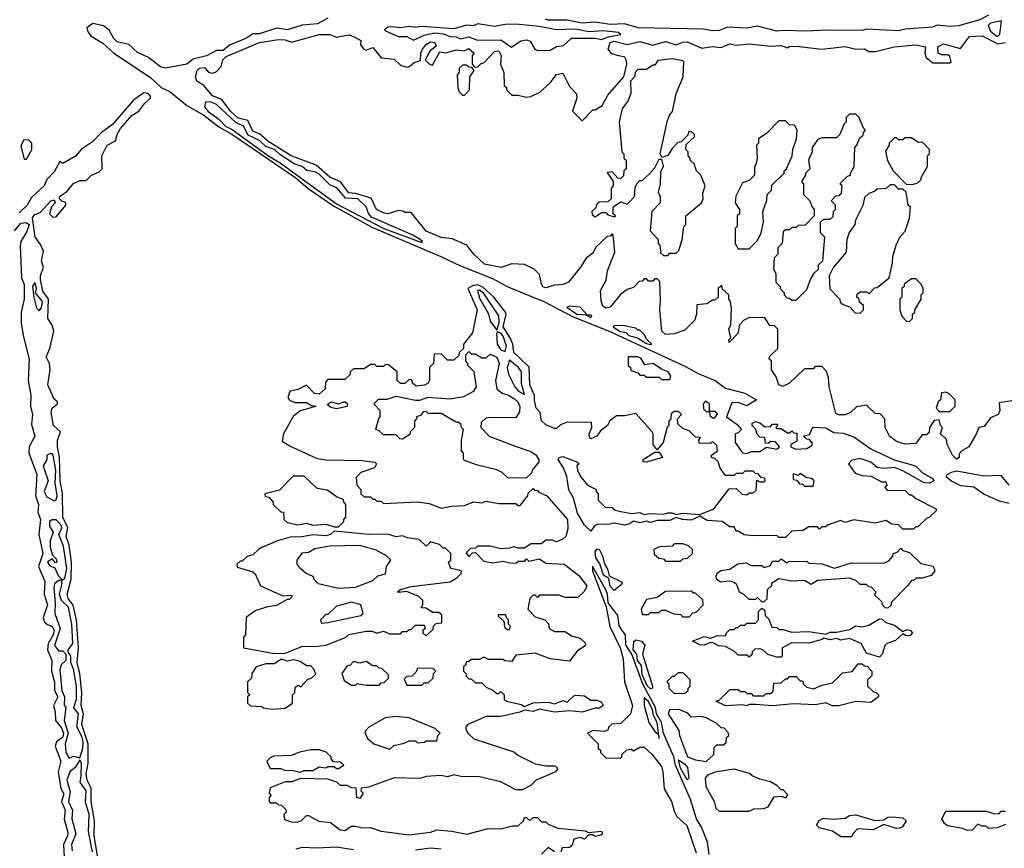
# Model space of a CAD drawing. Extents: x 2769579 to 2883812, y 684207 to 828660.
# Tile 219 of 256: x 2785234 to 2789839, y 768337 to 772212. Entities that reach past the tile are written whole.
import ezdxf

# ---------------------------------------------------------------- set-up
doc = ezdxf.new("R2010")
doc.units = 0

msp = doc.modelspace()

# ---------------------------------------------------------------- linework, layer by layer
at = {"layer": '0CON02XD'}
for points in [[(2786675, 772220), (2786626.8, 772193.2), (2786555, 772187.1), (2786485.8, 772164.2), (2786435, 772172), (2786355, 772146.9), (2786324.3, 772145.7), (2786294.3, 772125.7), (2786215, 772092.9), (2786185, 772068), (2786155, 772067.5), (2786107, 772043), (2786045, 772027.5), (2786015, 772004.2), (2785915, 771986), (2785891.7, 771991.7), (2785835.5, 772035.5), (2785785, 772058.8), (2785745, 772096.7), (2785689.3, 772109.3), (2785673.9, 772123.9), (2785653, 772163), (2785625, 772182.9), (2785576.1, 772193.9), (2785547.5, 772175), (2785552.5, 772155), (2785568.8, 772135), (2785622.3, 772102.3), (2785673.8, 772055), (2785845, 771942.5), (2785895, 771895.6), (2785936.7, 771876.7), (2786015, 771811.4), (2786095, 771765.6), (2786165, 771711.1), (2786226.5, 771676.5), (2786525, 771472.2), (2786583.5, 771423.5), (2786701.8, 771341.8), (2786881.6, 771241.6), (2787203.8, 771105), (2787295, 771060.5), (2787445, 771001.9), (2787514.6, 770964.6), (2787626.9, 770916.9), (2787685, 770894.5), (2787822.6, 770822.6), (2787991.2, 770755), (2788345, 770591.9), (2788407.4, 770557.4), (2788486.7, 770525), (2788535, 770488.8), (2788625, 770465.7), (2788680, 770435), (2788635, 770406.7), (2788595, 770422.5), (2788565, 770420), (2788540, 770355), (2788589.3, 770319.3), (2788610, 770295), (2788595, 770280), (2788580, 770275), (2788580, 770235), (2788615, 770186.7), (2788635, 770183.3), (2788657, 770193), (2788695, 770193.3), (2788727, 770213), (2788775, 770203.8), (2788787.5, 770215), (2788768.3, 770238.3), (2788745, 770240), (2788735, 770230)], [(2787655, 772067.5), (2787715, 772070), (2787745, 772086.2), (2787777.7, 772092.3), (2787815, 772126.7), (2787925, 772126.7), (2787955, 772120), (2787987.3, 772132.7), (2788045, 772143.3), (2788035, 772152.5), (2787965, 772160), (2787895.9, 772155.9), (2787835, 772167.5), (2787744.2, 772164.2), (2787665, 772180), (2787555, 772190.8), (2787505, 772190), (2787455, 772180.8), (2787377, 772193), (2787355, 772183.3), (2787325, 772187.5), (2787265, 772170), (2787115, 772181.2), (2787085, 772176.2), (2787055, 772181.2), (2787015, 772173.8), (2786975, 772178.8), (2786955, 772176.7), (2786940, 772165), (2786945, 772160), (2787003.9, 772133.9), (2787045, 772133.8), (2787075, 772116), (2787125, 772140), (2787175, 772151.2), (2787216.4, 772146.4), (2787245, 772133.8), (2787275, 772132.5), (2787295, 772123.3), (2787335, 772132), (2787375, 772116.2), (2787485, 772118.8), (2787533.6, 772083.6), (2787577.3, 772112.7), (2787605, 772117.5), (2787621.2, 772111.2), (2787642.5, 772075), (2787655, 772067.5)], [(2789765, 772233.3), (2789725, 772212), (2789625, 772184.3), (2789585, 772181.2), (2789525, 772187.5), (2789503, 772177), (2789375, 772167.5), (2789345, 772160), (2789195, 772167.5), (2789175, 772161.2), (2789005, 772163.8), (2788915, 772158), (2788805, 772162.5), (2788775, 772158), (2788685, 772182.5), (2788635, 772172), (2788545, 772178), (2788505, 772162.5), (2788475, 772160), (2788432.7, 772167.3), (2788125.9, 772174.1), (2788063, 772193), (2787995, 772190), (2787925, 772200), (2787865, 772196.7), (2787795, 772210), (2787705, 772210), (2787692.5, 772215)], [(2789805, 772134), (2789818.8, 772145), (2789826.7, 772206.7), (2789775, 772196), (2789763.8, 772185), (2789775, 772158.8), (2789805, 772134)], [(2789875, 770430), (2789815, 770420), (2789817.5, 770385), (2789810, 770365), (2789775, 770350), (2789745, 770310), (2789720, 770305), (2789707, 770273), (2789672.5, 770215), (2789640, 770195), (2789628.3, 770181.7), (2789627.5, 770165), (2789615, 770157.5), (2789597.5, 770175), (2789572.5, 770225), (2789568.3, 770248.3), (2789540, 770275), (2789550, 770305), (2789540, 770315), (2789535, 770340), (2789511.7, 770338.3), (2789490, 770305), (2789488.3, 770281.7), (2789475, 770270), (2789455, 770270), (2789425, 770230), (2789375, 770227.5), (2789335, 770240), (2789302.5, 770265), (2789282.5, 770305), (2789280, 770345), (2789258.3, 770368.3), (2789235, 770370), (2789195, 770410), (2789148.3, 770401.7), (2789120, 770375), (2789096.4, 770363.6), (2789063.9, 770363.9), (2789050.5, 770370.5), (2789020, 770495), (2789017, 770537), (2789007, 770567), (2788985, 770590), (2788955, 770590), (2788945, 770580), (2788905, 770580), (2788835, 770512.5), (2788803, 770497), (2788784.1, 770504.1), (2788771.7, 770541.7), (2788750, 770575), (2788750, 770615), (2788740, 770625), (2788741.7, 770638.3), (2788780, 770675), (2788780, 770765), (2788765, 770780), (2788741.7, 770781.7), (2788718.3, 770818.3), (2788645, 770820), (2788620, 770805), (2788600, 770785), (2788592.5, 770745), (2788551.7, 770701.7), (2788550, 770715), (2788560, 770725), (2788550, 770765), (2788560, 770785), (2788562.5, 770865), (2788557, 770897), (2788550, 770905), (2788550, 770925), (2788521.7, 770951.7), (2788518.3, 770968.3), (2788500, 770955), (2788500, 770915), (2788485, 770900), (2788475, 770900), (2788447, 770883), (2788401.7, 770878.3), (2788400, 770835), (2788390, 770805), (2788345, 770760), (2788295, 770742.5), (2788255, 770740), (2788236.7, 770755), (2788227.5, 770855), (2788231.7, 770901.7), (2788228.3, 770988.3), (2788215, 771000), (2788205, 771000), (2788195, 770990), (2788175, 770990), (2788165, 771000), (2788155, 771000), (2788145, 770990), (2788131.7, 770988.3), (2788105, 770960), (2788075, 770950), (2788043.6, 770926.4), (2787995, 770867.5), (2787975, 770863.3), (2787961.7, 770871.7), (2787953, 770897), (2787950, 770945), (2787976.4, 770993.6), (2787983, 771037), (2788017.5, 771125), (2788010, 771205), (2788005, 771210), (2787995, 771200), (2787981.7, 771198.3), (2787930.7, 771149.3), (2787915, 771120), (2787883.3, 771096.7), (2787857.5, 771055), (2787800, 770985), (2787776.4, 770973.6), (2787735, 770970), (2787695, 770958), (2787681.9, 770961.9), (2787673.8, 770975), (2787665, 771020), (2787640, 771045), (2787595, 771067.5), (2787535, 771070), (2787485, 771052.5), (2787408.3, 771068.3), (2787357, 771117), (2787325, 771157.5), (2787257, 771187), (2787205, 771193.3), (2787135, 771222.5), (2787065, 771310), (2787035, 771310), (2787027, 771317), (2787005, 771320), (2786956.1, 771303.9), (2786935, 771308.8), (2786903.3, 771325), (2786878.1, 771378.1), (2786805, 771399.4), (2786773.2, 771403.2), (2786735, 771454), (2786685, 771476), (2786621.2, 771531.2), (2786503.8, 771575), (2786395, 771644.3), (2786355, 771679.2), (2786325, 771690.8), (2786301.4, 771741.4), (2786255, 771751.4), (2786219.2, 771785), (2786179.7, 771839.7), (2786135, 771856), (2786095, 771903.8), (2786062.5, 771925), (2786056.7, 771945), (2786064, 771975), (2786075, 771986), (2786098.8, 771988.8), (2786116.7, 771966.7), (2786137.7, 771962.3), (2786155, 771970), (2786176.4, 771993.6), (2786183.3, 772025), (2786199.3, 772040.7), (2786355, 772105.6), (2786445, 772120), (2786475, 772118.8), (2786505, 772107.5), (2786635, 772143.8), (2786685, 772142.5), (2786715, 772130), (2786775, 772141.4), (2786798.3, 772131.7), (2786830, 772115), (2786827.5, 772095), (2786843.9, 772073.9), (2786855, 772070), (2786885, 772082.5), (2786923.9, 772033.9), (2786985, 772027.5), (2787015, 772000), (2787045, 771990), (2787057, 771993), (2787078.3, 772011.7), (2787108.3, 772021.7), (2787110, 772055), (2787117.5, 772075), (2787135, 772096.7), (2787155, 772108.8), (2787176.1, 772106.1), (2787181.7, 772088.3), (2787153.6, 772066.4), (2787130, 772025), (2787150, 772005), (2787165, 772000), (2787198.3, 772061.7), (2787227.5, 772057.5), (2787275, 772071.2), (2787313, 772067), (2787335, 772077.5), (2787360, 772055), (2787350, 772045), (2787350, 772005), (2787361.7, 771991.7), (2787375, 771990), (2787393, 772007), (2787405, 772010), (2787455, 772063.3), (2787475, 772066.7), (2787486.2, 772045), (2787482.5, 772005), (2787497.5, 771965), (2787500, 771905), (2787510, 771895), (2787510, 771885), (2787535, 771860), (2787565, 771860), (2787605, 771850), (2787625, 771852.5), (2787666.4, 771873.6), (2787715, 771917.5), (2787744.2, 771955.8), (2787775, 771962.5), (2787805, 771900), (2787837.5, 771865), (2787840, 771845), (2787820, 771785), (2787865, 771740), (2787915, 771790), (2787925, 771790), (2787958.3, 771811.7), (2787985, 771860), (2788060, 771945), (2788073.8, 772005), (2788071.2, 772025), (2788065, 772036.7), (2788030, 772045), (2788002.7, 772052.7), (2787986.7, 772075), (2787996.2, 772105), (2788015, 772111.4), (2788075, 772096.7), (2788135, 772110), (2788195, 772093.3), (2788255, 772110.6), (2788305, 772094), (2788335, 772107.5), (2788355, 772109.2), (2788425, 772078.8), (2788475, 772087.5), (2788515, 772082.5), (2788555, 772098.8), (2788585, 772093.8), (2788645, 772098.8), (2788745, 772088), (2788795, 772091.2), (2788825, 772080), (2788833.6, 772086.4), (2788865, 772088.8), (2788985, 772073.8), (2789095, 772086.7), (2789145, 772074), (2789185, 772076.7), (2789205, 772063.3), (2789236.4, 772063.6), (2789324.3, 772085.7), (2789425, 772094.3), (2789470, 772085), (2789467.5, 772055), (2789473.3, 772035), (2789505, 772010), (2789585, 772010), (2789590, 772015), (2789585, 772040), (2789575, 772047.5), (2789545, 772047.5), (2789530, 772055), (2789527.5, 772085), (2789555, 772100), (2789635, 772077.5), (2789675.8, 772134.2), (2789735, 772137.5), (2789809.2, 772099.2), (2789845, 772106)], [(2788265, 771110), (2788275, 771120), (2788305, 771120), (2788317, 771133), (2788332.5, 771185), (2788340, 771245), (2788350, 771255), (2788350, 771295), (2788422.5, 771355), (2788430, 771375), (2788428.3, 771401.7), (2788440, 771435), (2788418.3, 771488.3), (2788400, 771505), (2788388.3, 771538.3), (2788370, 771555), (2788370, 771565), (2788360, 771575), (2788360, 771595), (2788350, 771605), (2788351.7, 771628.3), (2788390, 771665), (2788390, 771675), (2788378.3, 771688.3), (2788361.7, 771688.3), (2788358.3, 771671.7), (2788328.3, 771641.7), (2788311.7, 771638.3), (2788285, 771610), (2788265, 771576.7), (2788238.3, 771568.3), (2788228.8, 771585), (2788262.5, 771735), (2788272.5, 771765), (2788286.4, 771783.6), (2788303.6, 771866.4), (2788337.5, 771945), (2788340, 772015), (2788335, 772020), (2788285, 772030), (2788218.3, 772021.7), (2788205, 772000), (2788195, 772000), (2788165, 771980), (2788125, 771980), (2788112.5, 771965), (2788110, 771945), (2788090, 771925), (2788091.7, 771868.3), (2788080, 771835), (2788052.5, 771795), (2788037.5, 771735), (2788050, 771595), (2788060, 771585), (2788060, 771565), (2788070, 771555), (2788070, 771515), (2788060, 771505), (2788058.3, 771481.7), (2788045, 771470), (2788031.7, 771471.7), (2788005, 771500), (2787981.7, 771498.3), (2788010, 771455), (2788010, 771435), (2788000, 771425), (2788000, 771375), (2787985, 771360), (2787941.7, 771358.3), (2787930, 771345), (2787928.3, 771331.7), (2787910, 771315), (2787911.7, 771301.7), (2787925, 771290), (2787955, 771310), (2787975, 771310), (2787985, 771300), (2788015, 771290), (2788020, 771295), (2788010, 771305), (2788010, 771335), (2788020, 771345), (2788045, 771360), (2788075, 771350), (2788088.3, 771361.7), (2788110, 771385), (2788112.5, 771427.5), (2788121.7, 771448.3), (2788135, 771460), (2788145, 771460), (2788179.3, 771490.7), (2788205, 771520), (2788225, 771560), (2788235, 771560), (2788243.3, 771525), (2788230.7, 771499.3), (2788230, 771445), (2788220, 771405), (2788230, 771385), (2788230, 771355), (2788190, 771315), (2788182.5, 771225), (2788220, 771185), (2788220, 771165), (2788230, 771155), (2788231.7, 771121.7), (2788245, 771110), (2788265, 771110)], [(2787315, 771860), (2787337.5, 771885), (2787340, 771945), (2787360, 771975), (2787348.3, 771988.3), (2787335, 771990), (2787325, 772000), (2787305, 772000), (2787290, 771985), (2787290, 771965), (2787280, 771955), (2787283, 771893), (2787290, 771875), (2787305, 771860), (2787315, 771860)], [(2785601.9, 768275), (2785582.2, 768395), (2785584.4, 768465), (2785567.8, 768555), (2785568.3, 768618.3), (2785550, 768655), (2785544.4, 768685), (2785554.4, 768735), (2785553.3, 768825), (2785524.4, 768915), (2785532.5, 768965), (2785520.6, 769005), (2785524.4, 769065), (2785515.6, 769155), (2785502.2, 769205), (2785509.4, 769275), (2785498.9, 769405), (2785483.7, 769473.7), (2785460.8, 769505), (2785455.9, 769524.1), (2785474.5, 769595.5), (2785475.6, 769675), (2785464.4, 769755), (2785451.9, 769795), (2785458.9, 769835), (2785435.5, 769885), (2785433.2, 769996.8), (2785422.5, 770055), (2785420, 770165), (2785410, 770215), (2785411.1, 770245), (2785424, 770285), (2785392, 770315), (2785380.6, 770375), (2785385.8, 770395), (2785410, 770415), (2785410, 770425), (2785395, 770437.5), (2785366, 770505), (2785375.8, 770574.2), (2785372.5, 770605), (2785358, 770635), (2785374.4, 770675), (2785392.9, 770755), (2785385, 770783.3), (2785365.7, 770815), (2785368.6, 770905), (2785342.1, 770942.1), (2785330.5, 770995), (2785331.1, 771015), (2785345.8, 771054.2), (2785336, 771085), (2785345, 771130), (2785331.2, 771161.2), (2785306, 771195), (2785294, 771285), (2785305, 771301.2), (2785328.8, 771311.2), (2785380, 771365), (2785395, 771370), (2785400, 771355), (2785383, 771337), (2785372.5, 771305), (2785388.3, 771288.3), (2785405, 771290), (2785450, 771345), (2785448.3, 771358.3), (2785431.7, 771361.7), (2785420, 771375), (2785420, 771385), (2785453, 771407), (2785485, 771446.7), (2785515, 771460), (2785545, 771460), (2785570, 771485), (2785605, 771500), (2785620, 771515), (2785617.5, 771575), (2785643.3, 771625), (2785682.5, 771645), (2785690, 771675), (2785705.9, 771704.1), (2785760, 771765), (2785791.2, 771785), (2785818.5, 771821.5), (2785846, 771845), (2785845.8, 771855), (2785835, 771867.1), (2785815, 771870), (2785805, 771863.8), (2785763.8, 771835), (2785668.3, 771721.7), (2785615, 771683.8), (2785575, 771641.2), (2785522.7, 771607.3), (2785495, 771573.3), (2785435, 771540), (2785421.7, 771548.3), (2785395, 771500), (2785360, 771465), (2785347.5, 771435), (2785288.8, 771381.2), (2785269.2, 771345), (2785230.9, 771309.1)], [(2787115, 771170), (2787117.5, 771175), (2787106.7, 771185), (2787072.5, 771205), (2786879.2, 771289.2), (2786865.8, 771305.8), (2786855, 771336.7), (2786815, 771374.2), (2786757.6, 771377.6), (2786718.8, 771425), (2786685, 771440), (2786635, 771489.4), (2786615, 771500.8), (2786577, 771507), (2786555, 771525.6), (2786517.8, 771537.8), (2786451.1, 771581.1), (2786426, 771605), (2786385, 771619.2), (2786355, 771648), (2786301.9, 771671.9), (2786281.2, 771715), (2786245, 771730.8), (2786155, 771816), (2786125, 771828), (2786103.6, 771826.4), (2786097.5, 771805), (2786115, 771783.3), (2786165, 771746.7), (2786196.2, 771715), (2786228.3, 771698.3), (2786398, 771575), (2786452.3, 771542.3), (2786715, 771350.4), (2786937.5, 771235), (2787115, 771170)], [(2788645, 771140), (2788685, 771180), (2788702.5, 771215), (2788712.5, 771265), (2788710, 771315), (2788728.3, 771368.3), (2788730, 771395), (2788750, 771415), (2788751.7, 771438.3), (2788810, 771495), (2788810, 771505), (2788820, 771515), (2788847.5, 771575), (2788850, 771605), (2788867.5, 771655), (2788870, 771695), (2788858.3, 771718.3), (2788835, 771720), (2788815, 771740), (2788785, 771740), (2788728.3, 771681.7), (2788690, 771655), (2788690, 771635), (2788680, 771625), (2788682.5, 771565), (2788677, 771533), (2788670, 771525), (2788670, 771485), (2788645, 771460), (2788615, 771450), (2788583, 771387), (2788580, 771355), (2788600, 771325), (2788600, 771305), (2788590, 771295), (2788590, 771245), (2788580, 771235), (2788580, 771165), (2788595, 771140), (2788645, 771140)], [(2788865, 770900), (2788915, 770950), (2788933, 770997), (2788951.7, 771028.3), (2788970, 771045), (2788970, 771065), (2788990, 771085), (2789000, 771195), (2788980, 771215), (2788980, 771265), (2788995, 771280), (2789025, 771280), (2789038.3, 771291.7), (2789040, 771315), (2789050, 771325), (2789050, 771345), (2789030, 771365), (2789051.7, 771388.3), (2789065, 771390), (2789078.3, 771401.7), (2789080, 771435), (2789070, 771445), (2789105, 771480), (2789120, 771485), (2789120, 771495), (2789137.5, 771525), (2789140, 771615), (2789150, 771625), (2789161.7, 771658.3), (2789178.3, 771671.7), (2789180, 771685), (2789190, 771695), (2789180, 771705), (2789160, 771755), (2789145, 771770), (2789115, 771770), (2789100, 771755), (2789100, 771735), (2789090, 771725), (2789070, 771675), (2789055, 771660), (2788985, 771660), (2788965, 771650), (2788940, 771615), (2788940, 771595), (2788923.3, 771555), (2788930, 771515), (2788910, 771495), (2788910, 771485), (2788890, 771455), (2788900, 771445), (2788900, 771395), (2788930, 771365), (2788938.3, 771338.3), (2788950, 771325), (2788950, 771295), (2788908.3, 771251.7), (2788875, 771250), (2788865, 771240), (2788845, 771240), (2788835, 771230), (2788815, 771230), (2788805, 771220), (2788800, 771165), (2788780, 771145), (2788780, 771115), (2788763, 771097), (2788760, 771045), (2788770, 771025), (2788770, 770985), (2788790, 770965), (2788790, 770955), (2788810, 770935), (2788810, 770925), (2788821.7, 770911.7), (2788835, 770910), (2788845, 770900), (2788865, 770900)], [(2785265, 771560), (2785290, 771605), (2785290, 771635), (2785275, 771650), (2785251.7, 771648.3), (2785239.3, 771620.7), (2785255, 771560), (2785265, 771560)], [(2789381.7, 771441.7), (2789415, 771442.5), (2789435, 771450), (2789450, 771465), (2789450, 771475), (2789480, 771525), (2789480, 771575), (2789490, 771585), (2789490, 771605), (2789458.3, 771638.3), (2789435, 771640), (2789405, 771660), (2789375, 771660), (2789365, 771650), (2789345, 771650), (2789335, 771660), (2789325, 771660), (2789300, 771635), (2789300, 771625), (2789283, 771597), (2789293, 771553), (2789320, 771505), (2789381.7, 771441.7)], [(2789165, 770840), (2789180, 770855), (2789180, 770875), (2789161.7, 770891.7), (2789160, 770905), (2789150, 770915), (2789151.7, 770928.3), (2789165, 770940), (2789195, 770940), (2789208.3, 770931.7), (2789231.7, 770958.3), (2789245, 770960), (2789300, 771005), (2789316.4, 771073.6), (2789317.5, 771105), (2789333, 771157), (2789350, 771195), (2789376.1, 771223.9), (2789396.4, 771283.6), (2789400, 771335), (2789390, 771345), (2789380, 771405), (2789365, 771420), (2789345, 771420), (2789325, 771440), (2789305, 771440), (2789287, 771423), (2789245, 771420), (2789231.7, 771408.3), (2789205, 771400), (2789185, 771380), (2789177, 771343), (2789142.5, 771275), (2789140, 771255), (2789113, 771217), (2789102.5, 771185), (2789100, 771125), (2789040, 771055), (2789020, 771015), (2789023, 770953), (2789070, 770905), (2789071.7, 770891.7), (2789085, 770880), (2789118.3, 770868.3), (2789141.7, 770841.7), (2789165, 770840)], [(2785210, 771225), (2785238.9, 771261.1), (2785264.2, 771264.2), (2785277.5, 771255), (2785267.9, 771222.1), (2785238.6, 771175), (2785235.8, 771155), (2785242, 771005), (2785254.1, 770974.1), (2785254.1, 770905.9), (2785240, 770845), (2785241.2, 770795), (2785250, 770735), (2785278.8, 770625), (2785274, 770525), (2785285.8, 770455.8), (2785284.3, 770404.3), (2785294.2, 770365), (2785288.3, 770318.3), (2785303.8, 770265), (2785277.5, 770215), (2785275.9, 770185.9), (2785314.2, 770085), (2785307.3, 769987.3), (2785321.2, 769945), (2785319.3, 769909.3), (2785331.2, 769875), (2785323.8, 769805), (2785342, 769715), (2785321.2, 769655), (2785351.2, 769585), (2785348, 769525), (2785364, 769475), (2785343.3, 769415), (2785350, 769395), (2785364, 769384)], [(2789395, 770800), (2789410, 770815), (2789410, 770835), (2789420, 770845), (2789420, 770855), (2789450, 770905), (2789450, 770925), (2789460, 770935), (2789460, 770955), (2789450, 770975), (2789425, 771000), (2789405, 771000), (2789370, 770975), (2789370, 770965), (2789360, 770955), (2789360, 770915), (2789350, 770905), (2789350, 770855), (2789360, 770825), (2789381.7, 770801.7), (2789395, 770800)], [(2785325, 770850), (2785336.2, 770865), (2785341.2, 770895), (2785307.5, 770935), (2785312.5, 770955), (2785305, 770982.5), (2785293.8, 770965), (2785300, 770915), (2785312.5, 770865), (2785325, 770850)], [(2788735, 770230), (2788721.7, 770231.7), (2788718.3, 770258.3), (2788695, 770260), (2788683, 770273), (2788677.5, 770295), (2788660, 770315), (2788660, 770325), (2788675, 770332.5), (2788695, 770327.5), (2788718.3, 770308.3), (2788745, 770310), (2788755, 770320), (2788775, 770320), (2788780, 770315), (2788770, 770305), (2788775, 770300), (2788795, 770300), (2788825, 770280), (2788835, 770280), (2788845, 770290), (2788855, 770280), (2788868.3, 770278.3), (2788868.3, 770241.7), (2788840, 770225), (2788840, 770215), (2788863.9, 770203.9), (2788915, 770206.7), (2788939.3, 770220.7), (2788941.7, 770231.7), (2788928.3, 770248.3), (2788915, 770250), (2788900, 770265), (2788928.3, 770271.7), (2788943.6, 770306.4), (2789005, 770303.8), (2789042, 770282), (2789085, 770278.1), (2789135, 770260.6), (2789214.4, 770204.4), (2789324, 770154), (2789423.3, 770125), (2789454.2, 770094.2), (2789506.7, 770065), (2789510, 770055), (2789490, 770045), (2789465, 770045.8), (2789365, 770102.5), (2789325, 770117.5), (2789275, 770112.5), (2789245, 770117.5), (2789215, 770142.5), (2789165, 770160), (2789125, 770150), (2789110, 770135), (2789141.7, 770091.7), (2789175, 770080), (2789217, 770077), (2789265, 770050), (2789285, 770050), (2789290, 770035), (2789280, 770025), (2789291.7, 770011.7), (2789375, 770010), (2789395, 769990), (2789405, 769990), (2789425, 769972.5), (2789520, 769925), (2789520, 769915), (2789490, 769885), (2789475, 769880), (2789435, 769840), (2789425, 769840), (2789415, 769830), (2789365, 769830), (2789345, 769850), (2789313, 769853), (2789285, 769870), (2789235, 769857.5), (2789135, 769872.5), (2789095, 769860), (2789075, 769870), (2789015, 769850), (2789005, 769840), (2788985, 769840), (2788975, 769830), (2788965, 769840), (2788925, 769840), (2788897, 769823), (2788845, 769820), (2788815, 769790), (2788785, 769790), (2788775, 769800), (2788665, 769797.5), (2788623, 769803), (2788595, 769820), (2788585, 769820), (2788575, 769840), (2788555, 769840), (2788520, 769865), (2788450, 769870), (2788415, 769890), (2788375, 769871.2), (2788334.1, 769874.1), (2788305, 769883.3), (2788275, 769870), (2788215, 769870), (2788185, 769861.2), (2788165, 769867.5), (2788135, 769858.8), (2788105, 769867.5), (2788085.9, 769854.1), (2788065, 769848.8), (2788015, 769856.7), (2787985, 769851.2), (2787937, 769853), (2787922.5, 769845), (2787905, 769820), (2787875, 769848.8), (2787843.6, 769903.6), (2787824.2, 769975), (2787802.8, 770012.8), (2787792.5, 770075), (2787776.7, 770116.7), (2787752.5, 770155), (2787757.5, 770165), (2787775, 770169.2), (2787840, 770145), (2787850, 770135), (2787840, 770125), (2787842.5, 770105), (2787857.5, 770075), (2787890, 770035), (2787930, 770015), (2787930, 770005), (2787940, 769995), (2787940, 769965), (2787971.7, 769931.7), (2788005, 769930), (2788015, 769920), (2788045, 769912.5), (2788095, 769902.5), (2788135, 769906.7), (2788155, 769897.5), (2788185, 769903.3), (2788245, 769900), (2788265, 769906), (2788285.9, 769905.9), (2788305, 769897.5), (2788335, 769904), (2788415, 769897.5), (2788480, 769925), (2788551.7, 770018.3), (2788585, 770020), (2788613, 769993), (2788635, 769990), (2788645, 770000), (2788665, 770000), (2788678.3, 770011.7), (2788681.7, 770058.3), (2788695, 770050), (2788715, 770050), (2788720, 770055), (2788718.3, 770068.3), (2788701.7, 770071.7), (2788688.3, 770088.3), (2788675, 770090), (2788665, 770100), (2788625, 770100), (2788615, 770090), (2788585, 770090), (2788575, 770080), (2788535, 770080), (2788510, 770115), (2788500, 770145), (2788485, 770160), (2788470, 770165), (2788470, 770175), (2788497.5, 770195), (2788495, 770220), (2788475, 770240), (2788465, 770230), (2788411.7, 770231.7), (2788410, 770245), (2788418.3, 770258.3), (2788395, 770260), (2788365, 770290), (2788335, 770300), (2788311.7, 770321.7), (2788310, 770345), (2788330, 770365), (2788315, 770380), (2788295, 770380), (2788281.7, 770368.3), (2788280, 770345), (2788270, 770335), (2788270, 770315), (2788263, 770307), (2788243.3, 770235), (2788215, 770200), (2788197.5, 770225), (2788197.5, 770275), (2788192.5, 770285), (2788115, 770370), (2788065, 770360), (2788025, 770360), (2787993.6, 770336.4), (2787982.5, 770315), (2787950.7, 770289.3), (2787932.5, 770265), (2787905, 770252.5), (2787898.3, 770258.3), (2787897.5, 770275), (2787910, 770305), (2787908.3, 770328.3), (2787795, 770330), (2787763, 770317), (2787745, 770300), (2787735, 770300), (2787695, 770316.7), (2787675, 770336.7), (2787667.5, 770375), (2787650, 770395), (2787641.2, 770431.2), (2787641.4, 770455), (2787620, 770505), (2787617.1, 770587.1), (2787545.8, 770655), (2787540, 770695), (2787528, 770725), (2787495.7, 770775), (2787509.2, 770835), (2787506.2, 770845), (2787452, 770915), (2787400.7, 770960.7), (2787375, 770972.5), (2787351.8, 770968.2), (2787330, 770955), (2787373.3, 770855), (2787351.7, 770748.3), (2787310, 770695), (2787310, 770675), (2787290, 770655), (2787288.3, 770641.7), (2787265, 770620), (2787235, 770620), (2787205, 770650), (2787171.7, 770648.3), (2787170, 770605), (2787150, 770585), (2787150, 770525), (2787145, 770512.5), (2787127, 770503), (2787088.3, 770498.3), (2787071.7, 770511.7), (2787068.3, 770528.3), (2787055, 770530), (2787035, 770510), (2787015, 770510), (2787000, 770525), (2787000, 770565), (2786958.3, 770598.3), (2786945, 770600), (2786935, 770590), (2786905, 770590), (2786895, 770600), (2786875, 770600), (2786845, 770580), (2786795, 770580), (2786780, 770565), (2786778.3, 770551.7), (2786755, 770530), (2786675, 770530), (2786663.6, 770516.4), (2786663.3, 770485), (2786635, 770461.4), (2786613.4, 770463.4), (2786575, 770503.3), (2786535, 770482.5), (2786497.5, 770475), (2786487.5, 770445), (2786495, 770432.5), (2786521.7, 770421.7), (2786575, 770421.2), (2786598.3, 770408.3), (2786620, 770405), (2786575, 770390), (2786545, 770382.5), (2786513.6, 770356.4), (2786467.5, 770275), (2786461.7, 770241.7), (2786498.3, 770218.3), (2786625, 770160), (2786665, 770153.8), (2786835, 770151.2), (2786895, 770142.5), (2786902.5, 770135), (2786893, 770117), (2786830, 770095), (2786808.3, 770071.7), (2786810, 770035), (2786830, 770015), (2786830, 769995), (2786845, 769980), (2786875, 769980), (2786885, 769970), (2786895, 769970), (2786905, 769960), (2786925, 769960), (2786935, 769950), (2787095, 769956.7), (2787149.3, 769949.3), (2787205, 769927.5), (2787255, 769937.5), (2787315, 769940), (2787357, 769957), (2787395, 769952.5), (2787415, 769960), (2787475, 769950), (2787555, 769950), (2787565, 769940), (2787575, 769940), (2787610, 769985), (2787611.7, 769998.3), (2787635, 770020), (2787641.7, 770011.7), (2787655, 770010), (2787661.7, 770001.7), (2787700, 769985), (2787795.8, 769875), (2787798.3, 769831.7), (2787787.5, 769795), (2787775, 769782.5), (2787745, 769770), (2787725, 769777.5), (2787695, 769777.5), (2787675, 769760), (2787625, 769760), (2787595, 769740), (2787565, 769740), (2787545, 769747.5), (2787525, 769740), (2787485, 769737.5), (2787435, 769750), (2787375, 769750), (2787365, 769740), (2787341.7, 769738.3), (2787321.7, 769718.3), (2787335, 769700), (2787351.7, 769718.3), (2787365, 769720), (2787405, 769680), (2787445, 769672.5), (2787495, 769680), (2787528.3, 769671.7), (2787555, 769670), (2787565, 769680), (2787595, 769680), (2787605, 769690), (2787615, 769680), (2787665, 769690), (2787695, 769670), (2787780, 769665), (2787847.5, 769615), (2787886.7, 769565), (2787875, 769540), (2787845, 769510), (2787785, 769510), (2787755, 769520), (2787665, 769520), (2787655, 769510), (2787645, 769520), (2787635, 769520), (2787620, 769505), (2787610, 769455), (2787645, 769420), (2787690, 769405), (2787707, 769387), (2787710, 769365), (2787735, 769350), (2787785, 769350), (2787815, 769330), (2787855, 769320), (2787878.3, 769298.3), (2787880, 769285), (2787841.7, 769258.3), (2787805, 769212.5), (2787715, 769222.5), (2787645, 769250), (2787555, 769240), (2787535, 769210), (2787503, 769213), (2787495, 769220), (2787425, 769220), (2787405, 769230), (2787385, 769220), (2787345, 769220), (2787335, 769210), (2787321.7, 769208.3), (2787320, 769195), (2787310, 769185), (2787310, 769165), (2787320, 769155), (2787321.7, 769141.7), (2787335, 769130), (2787345, 769130), (2787365, 769110), (2787395, 769110), (2787415, 769090), (2787447, 769077), (2787465, 769060), (2787475, 769060), (2787485, 769070), (2787500, 769055), (2787500, 769035), (2787510, 769025), (2787579.3, 769009.3), (2787595, 769000), (2787635, 769017.5), (2787705, 769020), (2787735, 769012.5), (2787775, 769027.5), (2787795, 769020), (2787825, 769050), (2787835, 769052.5), (2787875, 769050), (2787905, 769030), (2787935, 769030), (2787955, 769020), (2787962.5, 769005), (2787945, 768992.5), (2787925, 768992.5), (2787865, 768973.3), (2787805, 768980), (2787735, 768973.3), (2787665, 768987.5), (2787635, 768976.2), (2787595, 768982.5), (2787573, 768973)], [(2787465, 770760), (2787476.7, 770795), (2787475, 770827.5), (2787405, 770932), (2787385, 770947.1), (2787375, 770946), (2787385, 770910), (2787427.3, 770837.3), (2787435, 770802.5), (2787465, 770760)], [(2787905, 770820), (2787910, 770825), (2787905, 770830), (2787890, 770830), (2787855, 770867.5), (2787805, 770872.5), (2787793, 770867), (2787840, 770835), (2787882.5, 770832.5), (2787905, 770820)], [(2788185, 770693.8), (2788190, 770695), (2788167, 770717), (2788155, 770740), (2788135, 770760), (2788125, 770760), (2788115, 770770), (2788055, 770782.5), (2788015, 770780), (2788010, 770775), (2788040, 770755), (2788068.8, 770748.8), (2788083.3, 770735), (2788124.2, 770724.2), (2788165, 770697.5), (2788185, 770693.8)], [(2787505, 770660), (2787511.2, 770685), (2787495, 770732.5), (2787485, 770746), (2787468.3, 770751.7), (2787463.8, 770746.2), (2787466.7, 770695), (2787485, 770667.5), (2787505, 770660)], [(2787518.3, 770068.3), (2787490, 770095), (2787465, 770107.5), (2787375, 770128.8), (2787315, 770150), (2787310, 770155), (2787310, 770185), (2787300, 770195), (2787300, 770245), (2787310, 770295), (2787300, 770305), (2787298.3, 770318.3), (2787285, 770330), (2787275, 770330), (2787205, 770370), (2787145, 770370), (2787135, 770380), (2787121.7, 770378.3), (2787108.3, 770361.7), (2787090, 770355), (2787090, 770345), (2787080, 770335), (2787080, 770305), (2787060, 770285), (2787058.3, 770271.7), (2787025, 770250), (2787011.7, 770251.7), (2786995, 770270), (2786935, 770270), (2786915, 770290), (2786900, 770295), (2786913, 770347), (2786920, 770355), (2786920, 770385), (2786890, 770415), (2786912.7, 770437.3), (2786953, 770437), (2786995, 770452), (2787085, 770432.5), (2787105, 770432.5), (2787143.8, 770446.2), (2787245, 770438.8), (2787310.5, 770449.5), (2787357.5, 770475), (2787370, 770495), (2787360, 770565), (2787330, 770595), (2787330, 770605), (2787320, 770615), (2787320, 770645), (2787335, 770660), (2787345, 770650), (2787365, 770650), (2787395, 770630), (2787415, 770630), (2787435, 770647.5), (2787465, 770633.3), (2787476, 770605), (2787460, 770525), (2787466.2, 770485), (2787490, 770465), (2787517.7, 770457.7), (2787548.8, 770438.8), (2787563.3, 770425), (2787573, 770403), (2787571.7, 770378.3), (2787555, 770350), (2787428.3, 770351.7), (2787413, 770347), (2787391.7, 770328.3), (2787390, 770305), (2787430, 770265), (2787551.7, 770218.3), (2787625, 770192.5), (2787647.7, 770177.7), (2787662.5, 770155), (2787662.5, 770145), (2787633, 770107), (2787628.3, 770091.7), (2787605, 770070), (2787518.3, 770068.3)], [(2788275, 770530), (2788280, 770545), (2788267.5, 770565), (2788235, 770577.5), (2788197.5, 770605), (2788158.3, 770598.3), (2788139.5, 770629.5), (2788123.9, 770636.1), (2788080, 770635), (2788080, 770595), (2788090, 770585), (2788091.7, 770571.7), (2788125, 770560), (2788135, 770550), (2788155, 770550), (2788165, 770540), (2788225, 770540), (2788235, 770530), (2788275, 770530)], [(2787595, 770460), (2787580.5, 770510.5), (2787581.2, 770565), (2787566.7, 770585), (2787525, 770620), (2787513.8, 770585), (2787520, 770555), (2787550, 770495), (2787567.5, 770475), (2787595, 770460)], [(2789585, 770380), (2789610, 770405), (2789610, 770435), (2789581.7, 770461.7), (2789565, 770470), (2789545, 770467.5), (2789540, 770435), (2789530, 770425), (2789520, 770395), (2789535, 770380), (2789585, 770380)], [(2786715, 770392.5), (2786688.3, 770398.3), (2786671.7, 770411.7), (2786690, 770425), (2786725, 770416.2), (2786755, 770425.8), (2786767.5, 770415), (2786765, 770403.3), (2786715, 770392.5)], [(2788485, 770350), (2788498.3, 770368.3), (2788485, 770380), (2788460, 770380), (2788460, 770415), (2788441.7, 770428.3), (2788430, 770415), (2788431.7, 770391.7), (2788445, 770380), (2788460, 770380), (2788461.7, 770361.7), (2788475, 770350), (2788485, 770350)], [(2785395, 769962.5), (2785405, 769967.5), (2785409.2, 769985), (2785400, 770045), (2785402.5, 770105), (2785390, 770175), (2785385, 770182.5), (2785375, 770182.5), (2785360, 770175), (2785360, 770155), (2785343.9, 770126.1), (2785366.7, 770055), (2785347.5, 770005), (2785360.5, 769980.5), (2785395, 769962.5)], [(2788165, 770142.5), (2788150, 770145), (2788150, 770155), (2788205, 770190), (2788225, 770190), (2788240, 770165), (2788165, 770142.5)], [(2786725, 769840), (2786750, 769865), (2786750, 769875), (2786760, 769885), (2786760, 769945), (2786750, 769955), (2786748.3, 769968.3), (2786715, 769980), (2786671.7, 770011.7), (2786625, 770020), (2786565, 770077.5), (2786513, 770077), (2786448.3, 770011.7), (2786380, 769995), (2786381.7, 769981.7), (2786398.3, 769978.3), (2786420, 769955), (2786420, 769945), (2786455, 769910), (2786468.3, 769908.3), (2786470, 769875), (2786485, 769860), (2786535, 769850), (2786575, 769857.5), (2786605, 769847.5), (2786665, 769852.5), (2786705, 769840), (2786725, 769840)], [(2788945, 770030), (2788950, 770055), (2788937, 770067), (2788915, 770070), (2788885, 770090), (2788875, 770080), (2788851.7, 770088.3), (2788851.7, 770061.7), (2788868.3, 770058.3), (2788881.7, 770041.7), (2788895, 770040), (2788905, 770030), (2788945, 770030)], [(2789862.5, 770035), (2789825, 770080), (2789745, 770077.5), (2789615, 770100), (2789590, 770095), (2789568.3, 770081.7), (2789567.5, 770075), (2789593.3, 770053.3), (2789635, 770034.3), (2789696.7, 770026.7), (2789745, 769993.1), (2789815, 769962.2), (2789861.7, 769951.7)], [(2785465, 768757.5), (2785485, 768767.5), (2785515, 768760), (2785528.6, 768805), (2785530, 768835), (2785525, 768860), (2785500.8, 768905), (2785509.2, 768965), (2785487.5, 768995), (2785499.2, 769035), (2785500, 769095), (2785485.8, 769175), (2785472.5, 769205), (2785472.5, 769235), (2785460, 769255), (2785460, 769265), (2785482, 769295), (2785477.1, 769385), (2785462, 769465), (2785430, 769495), (2785420, 769525), (2785432.5, 769575), (2785430, 769590), (2785445, 769600), (2785454, 769645), (2785439.1, 769749.1), (2785416.7, 769805), (2785431.2, 769835), (2785430, 769845), (2785405, 769872.5), (2785385, 769872.5), (2785373.3, 769865), (2785373.8, 769843.8), (2785390, 769815), (2785376.7, 769775), (2785376.7, 769745), (2785387.5, 769707.5), (2785405, 769690), (2785407.5, 769675), (2785401.7, 769671.7), (2785385, 769690), (2785363.8, 769675), (2785375, 769657.5), (2785398.3, 769648.3), (2785413, 769613), (2785430, 769595), (2785430, 769590), (2785415, 769590), (2785397, 769573), (2785393.3, 769555), (2785400, 769485), (2785397.5, 769435), (2785423.3, 769365), (2785396.7, 769285), (2785415, 769260), (2785435, 769260), (2785450, 769245), (2785450, 769215), (2785427.5, 769195), (2785422, 769172), (2785431.2, 769075), (2785444, 769045), (2785442.5, 769005), (2785450, 768995), (2785442, 768935), (2785460.8, 768875), (2785446.7, 768825), (2785450, 768785), (2785465, 768757.5)], [(2786425, 769247.5), (2786475, 769250), (2786558.3, 769281.7), (2786615, 769280), (2786665, 769287.5), (2786757, 769323), (2786773.6, 769336.4), (2786855, 769352.5), (2786881.7, 769351.7), (2786905, 769342.5), (2786935, 769352.5), (2786965, 769340), (2787015, 769340), (2787025, 769350), (2787045, 769350), (2787055, 769360), (2787065, 769360), (2787085, 769380), (2787125, 769380), (2787130, 769365), (2787120, 769355), (2787120, 769345), (2787135, 769330), (2787168.3, 769361.7), (2787170, 769375), (2787181.7, 769388.3), (2787208.3, 769391.7), (2787208.3, 769428.3), (2787195, 769440), (2787165, 769440), (2787135, 769460), (2787111.7, 769461.7), (2787120, 769475), (2787120, 769495), (2787100, 769515), (2787045, 769537.5), (2787005, 769532.5), (2787001.7, 769538.3), (2787015, 769547.5), (2787065, 769561.2), (2787247, 769583), (2787278.3, 769601.7), (2787298.3, 769621.7), (2787300, 769635), (2787250, 769645), (2787240, 769675), (2787250, 769685), (2787250, 769715), (2787225, 769740), (2787215, 769740), (2787197, 769757), (2787155, 769770), (2787135, 769750), (2787101.7, 769781.7), (2787048.3, 769788.3), (2787025, 769797.5), (2786995, 769793.3), (2786953.6, 769806.4), (2786866.1, 769803.9), (2786705, 769820), (2786687.5, 769805), (2786665, 769797.5), (2786605, 769803.3), (2786545, 769792), (2786505, 769793.3), (2786440, 769775), (2786367, 769743), (2786350, 769735), (2786325, 769710), (2786298.3, 769701.7), (2786275, 769680), (2786265, 769680), (2786250, 769665), (2786251.7, 769651.7), (2786325, 769630), (2786335, 769620), (2786360, 769565), (2786465, 769517.5), (2786505, 769520), (2786507.5, 769515), (2786495, 769500), (2786485, 769500), (2786435, 769472.5), (2786393.6, 769466.4), (2786335, 769447.5), (2786293.6, 769416.4), (2786290, 769335), (2786280, 769325), (2786280, 769275), (2786425, 769247.5)], [(2786725, 769553.8), (2786805, 769557.5), (2786885, 769590), (2786908.3, 769611.7), (2786945, 769620), (2786950, 769655), (2786970, 769685), (2786950, 769705), (2786900.7, 769730.7), (2786825, 769752.5), (2786685, 769750), (2786615, 769736.7), (2786585, 769720), (2786553, 769717), (2786530, 769685), (2786530, 769665), (2786541.7, 769651.7), (2786573, 769623), (2786605, 769610), (2786610, 769595), (2786630, 769575), (2786725, 769553.8)], [(2788325, 769680), (2788335, 769690), (2788357, 769693), (2788380, 769715), (2788380, 769735), (2788361.7, 769751.7), (2788335, 769760), (2788295, 769760), (2788285, 769750), (2788225, 769747.5), (2788200, 769735), (2788201.7, 769711.7), (2788223, 769693), (2788245, 769690), (2788255, 769680), (2788325, 769680)], [(2788015, 769542.5), (2787995, 769563.3), (2787989.3, 769599.3), (2787964.4, 769615), (2787947.7, 769667.7), (2787928.1, 769695), (2787926, 769724), (2787935, 769737.5), (2787945, 769733.3), (2787960, 769705), (2787968.8, 769665), (2787983, 769643), (2787990.7, 769610.7), (2788051.7, 769581.7), (2788049.3, 769570.7), (2788015, 769542.5)], [(2789295, 769460), (2789281.7, 769461.7), (2789270, 769475), (2789268.3, 769488.3), (2789231.7, 769521.7), (2789240, 769535), (2789218.3, 769558.3), (2789205, 769560), (2789195, 769570), (2789165, 769570), (2789145, 769590), (2789115, 769600), (2788965, 769590), (2788935, 769570), (2788905, 769590), (2788845, 769586.7), (2788785, 769596.7), (2788750, 769575), (2788750, 769565), (2788730, 769545), (2788728.3, 769501.7), (2788715, 769490), (2788705, 769490), (2788685, 769510), (2788675, 769500), (2788645, 769500), (2788620, 769525), (2788600, 769535), (2788588.3, 769568.3), (2788575, 769580), (2788555, 769586.7), (2788511.2, 769581.2), (2788493.3, 769595), (2788490.7, 769609.3), (2788496.2, 769623.8), (2788513.8, 769636.2), (2788555, 769642.5), (2788593, 769667), (2788631.7, 769671.7), (2788655, 769660), (2788705, 769660), (2788715, 769650), (2788745, 769660), (2788755, 769680), (2788785, 769680), (2788795, 769690), (2788822.5, 769672.5), (2788832.5, 769677.5), (2788915, 769680), (2788925, 769670), (2788985, 769667.5), (2789045, 769647.5), (2789125, 769672.5), (2789275, 769670), (2789298.3, 769681.7), (2789317, 769703), (2789320, 769715), (2789338.3, 769721.7), (2789355, 769740), (2789365, 769730), (2789395, 769720), (2789449.3, 769669.3), (2789506.1, 769656.1), (2789513.8, 769635), (2789497.7, 769612.3), (2789455, 769600), (2789425, 769600), (2789415, 769590), (2789405, 769590), (2789386.4, 769563.6), (2789311.7, 769488.3), (2789308.3, 769471.7), (2789295, 769460)], [(2788458.1, 768308.1), (2788451.1, 768365), (2788423.3, 768435), (2788398.8, 768475), (2788371.9, 768565), (2788300.9, 768725), (2788293.1, 768765), (2788244.6, 768875), (2788235.7, 768925), (2788213.1, 768965), (2788207.5, 768995), (2788147.9, 769105), (2788096.7, 769245), (2788068.3, 769288.3), (2788067.1, 769335), (2788052.5, 769355), (2788038.3, 769378.3), (2788030.8, 769425), (2787986, 769485), (2787983.3, 769525), (2787975.8, 769545), (2787913, 769657), (2787913.3, 769635), (2787976.4, 769466.4), (2787993.6, 769373.6), (2788042.5, 769275), (2788057, 769223), (2788062.5, 769115), (2788100, 769005), (2788090, 768965), (2788045, 768920), (2788003, 768917), (2787990, 768905), (2787985, 768890), (2787967, 768883), (2787915, 768887.5), (2787890, 768875), (2787940, 768825), (2787940, 768805), (2787950, 768795), (2787950, 768785), (2787975, 768760), (2788041.7, 768758.3), (2788050, 768765), (2788050, 768775), (2788073, 768797), (2788095, 768800), (2788105, 768792.5), (2788135, 768810), (2788155, 768810), (2788192.5, 768775), (2788235, 768720), (2788242.5, 768695), (2788247.5, 768615), (2788282.5, 768555), (2788295, 768510), (2788307.5, 768485), (2788353.6, 768443.6), (2788397.5, 768315)], [(2788365, 769420), (2788381.7, 769438.3), (2788398.3, 769441.7), (2788430, 769475), (2788428.3, 769498.3), (2788395, 769530), (2788385, 769530), (2788375, 769540), (2788255, 769537.5), (2788215, 769510), (2788165, 769500), (2788140, 769455), (2788145, 769430), (2788175, 769430), (2788185, 769440), (2788225, 769440), (2788235, 769450), (2788255, 769450), (2788293, 769433), (2788325, 769430), (2788335, 769420), (2788365, 769420)], [(2786645, 769390), (2786675, 769392.5), (2786830, 769425), (2786840, 769435), (2786830, 769475), (2786785, 769487.5), (2786715, 769470), (2786675, 769430), (2786665, 769430), (2786640, 769405), (2786645, 769390)], [(2787525, 769360), (2787530, 769375), (2787520, 769385), (2787520, 769405), (2787510, 769415), (2787508.3, 769428.3), (2787471.7, 769428.3), (2787471.7, 769421.7), (2787498.3, 769398.3), (2787501.7, 769371.7), (2787515, 769360), (2787525, 769360)], [(2789255, 769230), (2789195, 769250), (2789170, 769295), (2789115, 769317.5), (2789075, 769310), (2789055, 769317.5), (2789025, 769312.5), (2788995, 769320), (2788987, 769313), (2788925, 769296.7), (2788845, 769297.5), (2788800, 769275), (2788800, 769235), (2788795, 769230), (2788775, 769230), (2788733, 769243), (2788710, 769265), (2788695, 769270), (2788671.7, 769268.3), (2788660, 769255), (2788658.3, 769241.7), (2788645, 769230), (2788635, 769240), (2788595, 769240), (2788577, 769257), (2788535, 769280), (2788503, 769283), (2788477, 769297), (2788465, 769300), (2788435, 769286.2), (2788415, 769288.8), (2788380, 769305), (2788435, 769328), (2788465, 769320), (2788498.3, 769331.7), (2788535, 769330), (2788540, 769345), (2788555, 769360), (2788575, 769360), (2788585, 769370), (2788595, 769370), (2788605, 769380), (2788625, 769380), (2788635, 769390), (2788675, 769390), (2788690, 769405), (2788690, 769445), (2788705, 769460), (2788718.3, 769448.3), (2788720, 769425), (2788738.3, 769408.3), (2788751.7, 769371.7), (2788775, 769370), (2788785, 769360), (2788805, 769360), (2788845, 769347.5), (2788925, 769351.2), (2789005, 769337.5), (2789025, 769347.5), (2789055, 769347.5), (2789115, 769360), (2789145, 769377.5), (2789175, 769372.5), (2789205, 769380), (2789255, 769410), (2789268.3, 769408.3), (2789285, 769392.5), (2789325, 769380), (2789365, 769350), (2789385, 769360), (2789400, 769355), (2789410, 769345), (2789398.3, 769331.7), (2789380.7, 769330.7), (2789365, 769340), (2789330.7, 769309.3), (2789290, 769295), (2789280, 769285), (2789267.5, 769245), (2789255, 769230)], [(2785364, 769384), (2785385, 769373.8), (2785395.5, 769355), (2785391.1, 769335), (2785367.1, 769295), (2785364, 769265), (2785383.8, 769215), (2785382, 769165), (2785397.1, 769115), (2785396, 769075), (2785412.5, 769045), (2785392, 769005), (2785400, 768975), (2785401.2, 768935), (2785429.6, 768899.6), (2785439.1, 768875), (2785435, 768856), (2785406.2, 768835), (2785400, 768815), (2785425.8, 768745), (2785414, 768695), (2785425.9, 768615.9), (2785440.7, 768590.7), (2785430, 768555), (2785446, 768515), (2785442.3, 768472.3), (2785458.3, 768411.7), (2785458, 768395), (2785438.8, 768355), (2785441.2, 768295)], [(2788185, 769082), (2788170.6, 769095), (2788145, 769150), (2788141.4, 769191.4), (2788122.7, 769215), (2788120.8, 769245), (2788103.3, 769265), (2788106.7, 769303.3), (2788115, 769312.5), (2788142.5, 769305), (2788157, 769287), (2788146.2, 769245), (2788194, 769095), (2788193.6, 769086.4), (2788185, 769082)], [(2786415, 768987.5), (2786475, 768992.5), (2786510, 769015), (2786510, 769055), (2786520, 769065), (2786521.7, 769088.3), (2786535, 769100), (2786548.3, 769091.7), (2786581.7, 769128.3), (2786598.3, 769131.7), (2786618.3, 769151.7), (2786610, 769175), (2786595, 769190), (2786575, 769190), (2786545, 769210), (2786515, 769217.5), (2786485, 769212.5), (2786465, 769220), (2786455, 769220), (2786425, 769200), (2786385, 769200), (2786340, 769185), (2786320, 769155), (2786318.3, 769131.7), (2786300, 769115), (2786300, 769065), (2786310, 769055), (2786300, 769045), (2786300, 769015), (2786313.6, 769003.6), (2786365, 769000), (2786373.6, 768993.6), (2786415, 768987.5)], [(2786915, 769100), (2786925, 769110), (2786938.3, 769111.7), (2786958.3, 769131.7), (2786958.3, 769148.3), (2786928.3, 769178.3), (2786915, 769180), (2786905, 769190), (2786885, 769190), (2786855, 769210), (2786825, 769202.5), (2786795, 769210), (2786778.3, 769191.7), (2786765, 769190), (2786740, 769155), (2786751.7, 769121.7), (2786785, 769100), (2786805, 769100), (2786812.5, 769107.5), (2786855, 769100), (2786915, 769100)], [(2788635, 769002.5), (2788615, 769007.5), (2788535, 769003.8), (2788490, 769025), (2788505, 769030), (2788555, 769080), (2788595, 769080), (2788605, 769070), (2788625, 769070), (2788635, 769060), (2788655, 769060), (2788665, 769050), (2788715, 769050), (2788725, 769060), (2788745, 769060), (2788758.3, 769071.7), (2788761.7, 769108.3), (2788795, 769110), (2788815, 769130), (2788825, 769130), (2788835, 769140), (2788865, 769140), (2788885, 769120), (2788895, 769120), (2788900, 769105), (2788915, 769090), (2788947, 769083), (2788985, 769100), (2789035, 769110), (2789083, 769157), (2789127, 769163), (2789155, 769200), (2789175, 769200), (2789185, 769190), (2789198.3, 769188.3), (2789220, 769165), (2789220, 769145), (2789200, 769125), (2789200, 769095), (2789225, 769070), (2789240, 769065), (2789250, 769055), (2789250, 769045), (2789215, 769018.8), (2789145, 769023.3), (2789065, 769003.3), (2789033.6, 769003.6), (2789005, 769017.5), (2788955, 769007.5), (2788855, 769012.5), (2788755, 769003.3), (2788675, 769010), (2788645, 769010), (2788635, 769002.5)], [(2787115, 769100), (2787125, 769110), (2787145, 769110), (2787168.3, 769131.7), (2787170, 769155), (2787180, 769165), (2787168.3, 769178.3), (2787095, 769180), (2787088.3, 769161.7), (2787068.3, 769141.7), (2787045, 769140), (2787031.7, 769128.3), (2787045, 769100), (2787115, 769100)], [(2788295, 769060), (2788345, 769062.5), (2788360, 769075), (2788360, 769085), (2788370, 769095), (2788370, 769125), (2788337, 769157), (2788313, 769157), (2788295, 769140), (2788285, 769140), (2788260, 769115), (2788270, 769105), (2788270, 769085), (2788295, 769060)], [(2788225, 768850), (2788215.5, 768925), (2788198, 768958), (2788194.3, 768985), (2788175, 769023.3), (2788155, 769040), (2788154, 769005), (2788176.7, 768925), (2788205, 768882.5), (2788220, 768870), (2788225, 768850)], [(2787573, 768973), (2787485, 768953.3), (2787415, 768952.5), (2787330, 768915), (2787320, 768905), (2787320, 768895), (2787330, 768875), (2787358.3, 768848.3), (2787545, 768787.5), (2787563, 768773), (2787645, 768732.5), (2787695, 768722.5), (2787735, 768722.5), (2787746.4, 768716.4), (2787747.5, 768705), (2787740, 768695), (2787650, 768655), (2787625, 768630), (2787585, 768610), (2787555, 768610), (2787485, 768647.5), (2787385, 768671.2), (2787297, 768673), (2787265, 768680), (2787235, 768671.2), (2787205, 768676.7), (2787135, 768672.5), (2787105, 768662.5), (2786985, 768666.7), (2786865, 768622.5), (2786831.7, 768618.3), (2786830, 768605), (2786840, 768595), (2786825, 768570), (2786810, 768575), (2786808.3, 768618.3), (2786785, 768620), (2786765, 768630), (2786735, 768630), (2786716.7, 768646.7), (2786675, 768660), (2786547, 768663), (2786507, 768647), (2786475, 768647.5), (2786405, 768620), (2786400, 768595), (2786410, 768585), (2786400, 768575), (2786400, 768555), (2786405, 768550), (2786435, 768550), (2786445, 768540), (2786458.3, 768538.3), (2786478.3, 768518.3), (2786480, 768505), (2786470, 768495), (2786471.7, 768471.7), (2786505, 768460), (2786531.7, 768458.3), (2786550, 768465), (2786575, 768490), (2786585, 768490), (2786633, 768463), (2786687, 768457), (2786733, 768423), (2786755, 768420), (2786785, 768440), (2786805, 768440), (2786835, 768432.5), (2786875, 768433.3), (2786925, 768416.7), (2787055, 768400), (2787155, 768412.5), (2787185, 768422.5), (2787255, 768417.5), (2787325, 768403.3), (2787425, 768430), (2787485, 768427.5), (2787538.3, 768441.7), (2787565, 768442.5), (2787590, 768465), (2787595, 768480), (2787605, 768480), (2787615, 768470), (2787625, 768470), (2787635, 768480), (2787655, 768480), (2787675, 768460), (2787695, 768460), (2787705, 768450), (2787750.7, 768430.7), (2787878.3, 768418.3), (2787895, 768410), (2787955, 768417.5), (2787960, 768405), (2787951.7, 768398.3), (2787925, 768392.5), (2787915, 768400), (2787895, 768400), (2787875, 768380), (2787855, 768387.5), (2787825, 768380), (2787818.3, 768351.7), (2787805, 768340), (2787771.7, 768338.3), (2787765, 768320)], [(2788445, 768742.5), (2788480, 768775), (2788481.7, 768808.3), (2788495, 768820), (2788525, 768820), (2788538.3, 768831.7), (2788540, 768855), (2788550, 768865), (2788548.3, 768878.3), (2788528.3, 768898.3), (2788515, 768900), (2788495, 768920), (2788445, 768947.5), (2788425, 768952.5), (2788375, 768950), (2788358.3, 768968.3), (2788316.4, 768986.4), (2788273.3, 768985), (2788267.5, 768965), (2788317, 768887), (2788320, 768865), (2788357.5, 768765), (2788395, 768750), (2788445, 768742.5)], [(2786965, 768800), (2786983, 768817), (2787031.7, 768828.3), (2787055, 768840), (2787085, 768840), (2787095, 768830), (2787127, 768833), (2787135, 768840), (2787185, 768840), (2787190, 768865), (2787200, 768875), (2787177, 768897), (2787055, 768947.5), (2786995, 768953.3), (2786943.6, 768946.4), (2786867, 768903), (2786850, 768885), (2786850, 768875), (2786860.7, 768850.7), (2786890, 768825), (2786965, 768800)], [(2786545, 768692.5), (2786565, 768700), (2786605, 768700), (2786635, 768717.5), (2786665, 768712.5), (2786675, 768720), (2786705, 768720), (2786715, 768710), (2786725, 768710), (2786750, 768725), (2786735, 768740), (2786701.7, 768741.7), (2786690, 768755), (2786690, 768765), (2786667, 768787), (2786635, 768797.5), (2786595, 768796.7), (2786543, 768787), (2786505, 768770), (2786423, 768767), (2786405, 768760), (2786390, 768745), (2786405, 768710), (2786455, 768710), (2786475, 768700), (2786505, 768702.5), (2786545, 768692.5)], [(2785575, 768320), (2785555.7, 768415), (2785558.1, 768495), (2785542.3, 768552.3), (2785545, 768607.5), (2785516.7, 768645), (2785520.8, 768675), (2785523, 768733), (2785515, 768750), (2785492.5, 768715), (2785467.5, 768695), (2785454, 768655), (2785470.5, 768600.5), (2785462.5, 768555), (2785481.2, 768515), (2785478, 768475), (2785496, 768405), (2785476.2, 768355), (2785478.8, 768325)], [(2788355, 768656.7), (2788325, 768711.2), (2788315, 768750), (2788345, 768730.8), (2788358, 768715), (2788363.3, 768665), (2788355, 768656.7)], [(2788645, 768510), (2788668.3, 768521.7), (2788715, 768523.3), (2788735, 768530), (2788763, 768577), (2788795, 768580), (2788817, 768573), (2788827, 768587), (2788805, 768610), (2788795, 768610), (2788775, 768630), (2788745, 768647.5), (2788695, 768660), (2788660, 768675), (2788647, 768687), (2788575, 768706.7), (2788487, 768693), (2788450.7, 768679.3), (2788440, 768665), (2788442.5, 768625), (2788482.5, 768555), (2788490, 768525), (2788505, 768510), (2788645, 768510)], [(2789845, 768447.5), (2789805, 768432.5), (2789765, 768430), (2789755, 768440), (2789735, 768440), (2789715, 768450), (2789688.3, 768421.7), (2789665, 768420), (2789645, 768430), (2789575, 768442.5), (2789560.7, 768450.7), (2789547.5, 768475), (2789565, 768510), (2789755, 768510), (2789795, 768497.5), (2789815, 768500), (2789825, 768510), (2789845, 768510)], [(2789125, 768390), (2789075, 768390), (2789035, 768417.5), (2788973, 768433), (2788960, 768445), (2788973.6, 768466.4), (2788993, 768477), (2789035, 768472.5), (2789095, 768477.5), (2789115, 768490), (2789145, 768492.5), (2789235, 768467.5), (2789275, 768470), (2789295, 768482.5), (2789315, 768483.3), (2789365, 768478.8), (2789380, 768465), (2789363.3, 768436.7), (2789349.3, 768430.7), (2789335, 768428.8), (2789275, 768447.5), (2789225, 768422.5), (2789153, 768427), (2789130, 768405), (2789125, 768390)], [(2786795, 768330), (2786715, 768342.5), (2786625, 768336.7), (2786555, 768340), (2786525, 768333.3)], [(2787205, 768332.5), (2787155, 768336.7), (2787085, 768327.5)], [(2787735, 768320), (2787705, 768340), (2787675, 768310)]]:
    msp.add_lwpolyline(points, dxfattribs=at)

doc.saveas('drawing.dxf')
